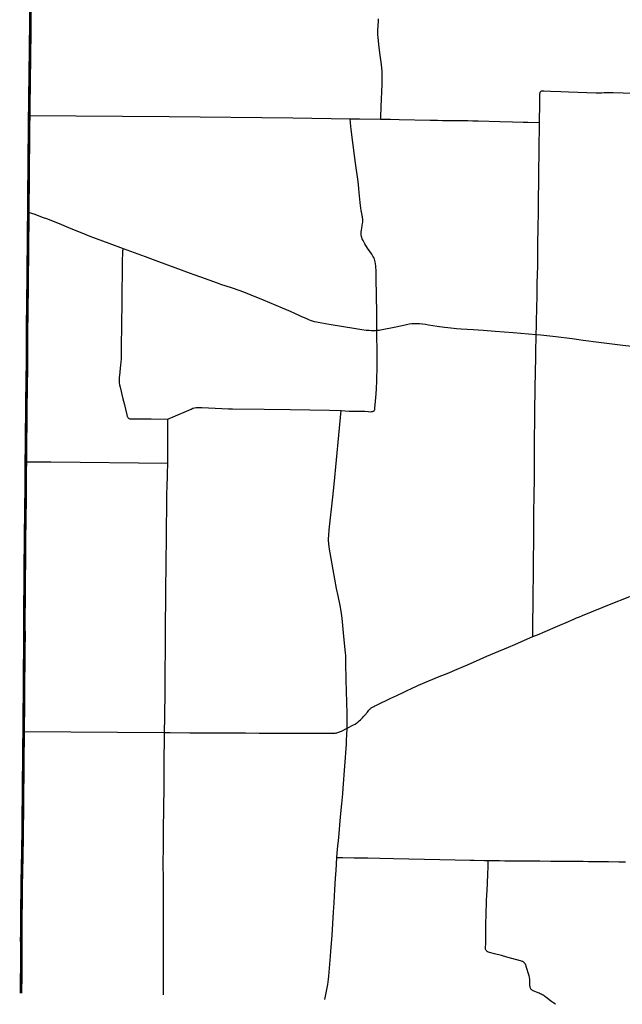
# Model space of a CAD drawing. Extents: x 1410746 to 1533160, y 578873 to 704954.
# Tile 1 of 227: x 1410746 to 1423795, y 584752 to 606067. Entities that reach past the tile are written whole.
import ezdxf

# ---------------------------------------------------------------- set-up
doc = ezdxf.new("R2010")
doc.units = 0
doc.header["$MEASUREMENT"] = 0
doc.layers.add('MC_STREETS', color=254, linetype='CONTINUOUS')

msp = doc.modelspace()

# ---------------------------------------------------------------- linework, layer by layer
at = {"layer": 'MC_STREETS'}
for p, q in [((1413951.777725, 596463.2843), (1413956.3839, 597422.078075)), ((1410832.2501, 590656.43755), (1413881.3635, 590636.66635))]:
    msp.add_line(p, q, dxfattribs=at)
at = {"layer": 'MC_STREETS', "const_width": 60}
for points in [[(1410951.125175, 603993.562475), (1410972.571475, 605608.17575), (1410979.0001, 606242.74995), (1410981.928025, 606747.701075), (1410986.4515, 607385.527725)], [(1410932.5001, 601903.625), (1410940.387, 602918.788275), (1410951.125175, 603993.562475)], [(1410878.37505, 596496.62495), (1410888.36575, 597442.430825), (1410891.819875, 597840.220375), (1410904.375075, 598640.437475), (1410903.205775, 599071.49435), (1410903.000875, 599207.8721), (1410903.6502, 599282.7413), (1410915.291375, 600138.5456), (1410932.5001, 601903.625)], [(1410832.2501, 590656.43755), (1410838.56415, 591522.5985), (1410842.99695, 592104.222575), (1410844.4172, 592272.5808), (1410849.364175, 592622.62325), (1410849.08705, 592765.5352), (1410848.3399, 593085.080575), (1410848.381175, 593233.54535), (1410850.01035, 593497.076175), (1410854.82415, 593948.4773), (1410859.793125, 594710.660225), (1410860.87765, 594876.758475), (1410870.04165, 595413.724325), (1410875.477825, 596000.4427), (1410878.37505, 596496.62495)], [(1410827.680525, 590351.3763), (1410828.90225, 590463.4136), (1410829.26165, 590495.93245), (1410829.541875, 590510.983725), (1410832.2501, 590656.43755)], [(1410776.0575, 584992.87425), (1410775.8122, 585114.070275), (1410777.316625, 585242.949175), (1410778.9267, 585402.27205), (1410780.4307, 585744.735325), (1410778.776175, 586162.753875), (1410780.1251, 586444.24995), (1410789.40385, 587322.85945), (1410791.027675, 587456.505925), (1410799.42245, 587831.985175), (1410803.250075, 588003.187475), (1410811.23035, 588543.14365), (1410812.393125, 588689.16145), (1410815.693475, 589130.7985), (1410818.14375, 589353.48755), (1410819.97435, 589517.99865), (1410824.073375, 590020.5874), (1410826.458975, 590239.356325), (1410827.680525, 590351.3763)]]:
    msp.add_lwpolyline(points, dxfattribs=at)
at = {"layer": 'MC_STREETS'}
for points in [[(1418559.90925, 603914.277925), (1418566.95975, 603940.72145), (1418569.1215, 603962.5344), (1418574.89545, 604177.3637), (1418593.404925, 604668.443425), (1418596.953375, 604808.767575), (1418597.079775, 604864.37315), (1418595.9117, 604910.330075), (1418593.503025, 604946.424475), (1418577.378375, 605099.42745), (1418546.755075, 605350.3843), (1418523.776275, 605532.7259), (1418505.2867, 605688.19465), (1418501.901275, 605734.809225), (1418500.5992, 605766.059225), (1418500.083525, 605798.406), (1418501.640875, 605835.06965), (1418513.49015, 606041.865), (1418515.44295, 606084.2884)], [(1422003.2006, 603842.2118), (1422005.52205, 603949.08915), (1422009.6887, 604156.72805), (1422010.38315, 604227.21415), (1422012.062525, 604456.556875), (1422012.65965, 604469.29555), (1422014.05295, 604480.6409), (1422015.844325, 604490.1949), (1422019.427075, 604500.346), (1422024.005025, 604508.5067), (1422029.578175, 604515.47315), (1422037.53985, 604521.4444), (1422048.68615, 604525.823325), (1422061.225775, 604527.41565), (1422076.751, 604528.211825), (1422093.4705, 604528.012775), (1422240.3631, 604520.847275), (1422461.1001, 604510.8952), (1422630.620925, 604504.56055), (1423228.42715, 604483.7161), (1423266.0238, 604482.83035), (1423295.880025, 604482.83035), (1423345.2423, 604484.22365), (1423401.163675, 604487.2981), (1423452.52565, 604488.60255), (1423596.631675, 604487.408325), (1424245.307825, 604470.489775)], [(1410951.125175, 603993.562475), (1413984.53885, 603969.37875), (1416663.8961, 603940.39515), (1417902.28535, 603923.45975)], [(1417902.28535, 603923.45975), (1418104.345525, 603922.679475), (1418559.90925, 603914.277925)], [(1418481.29785, 599342.562325), (1418482.014725, 599427.7997), (1418479.90415, 599642.79895), (1418476.948775, 599805.717575), (1418474.10005, 599999.6017), (1418472.763425, 600159.206375), (1418467.262775, 600399.782), (1418461.98425, 600611.570625), (1418456.52855, 600737.017875), (1418453.00035, 600782.27075), (1418446.319575, 600825.04165), (1418439.3629, 600855.067175), (1418430.0752, 600881.499875), (1418423.140175, 600899.5018), (1418413.429225, 600919.385625), (1418395.2334, 600950.7471), (1418371.016575, 600990.25425), (1418277.85305, 601124.1572), (1418221.701275, 601210.9897), (1418181.073725, 601286.191975), (1418165.483525, 601320.776225), (1418154.81985, 601348.696125), (1418146.94845, 601375.462475), (1418141.423875, 601406.55), (1418139.07545, 601441.212), (1418140.91895, 601474.326125), (1418145.61775, 601509.199725), (1418154.471075, 601553.8207), (1418164.13215, 601609.718225), (1418172.219725, 601657.99865), (1418174.4133, 601681.268275), (1418175.94185, 601699.81615), (1418176.351625, 601718.752125), (1418175.611475, 601736.6202), (1418174.276825, 601753.04405), (1418172.379175, 601769.48005), (1418167.6679, 601799.092525), (1418162.29095, 601823.983225), (1418151.4665, 601870.4874), (1418138.5177, 601935.98235), (1418130.682425, 601990.43695), (1418124.48885, 602042.670125), (1418119.17425, 602109.4574), (1418098.84555, 602328.494675), (1418089.9279, 602411.026025), (1418073.459425, 602561.12185), (1418021.23775, 602959.37105), (1417999.51765, 603127.068225), (1417926.512475, 603691.44255), (1417909.521275, 603836.22705), (1417902.28535, 603923.45975)], [(1418559.90925, 603914.277925), (1418671.977925, 603912.582725), (1418772.2064, 603910.415075), (1418966.5167, 603908.4), (1419634.049175, 603893.979425), (1419714.27275, 603891.5188), (1419795.3405, 603889.04045), (1419898.963325, 603887.5329), (1420030.755725, 603886.146425), (1420150.72365, 603885.01585), (1420329.564825, 603884.0736), (1420448.10135, 603881.882325), (1420556.783875, 603879.903975), (1420673.068075, 603877.76225), (1421141.168525, 603862.94305), (1421420.6998, 603855.1045), (1421646.7771, 603850.24065), (1421752.9104, 603847.59335), (1422003.2006, 603842.2118)], [(1421930.472075, 599253.2492), (1421934.19055, 599439.34035), (1421937.9317, 599587.176675), (1421941.845725, 599769.256025), (1421950.252525, 600147.24675), (1421954.347025, 600363.93365), (1421962.464125, 600728.45065), (1421963.709525, 600838.814925), (1421968.987725, 601202.300075), (1421973.7105, 601579.27735), (1421978.964425, 601889.207175), (1421980.7423, 602024.334525), (1421983.81875, 602167.449075), (1421987.009675, 602577.977775), (1421988.21835, 602804.563625), (1421990.5205, 602950.974075), (1421991.33545, 603028.194075), (1421995.05495, 603253.632925), (1421996.520475, 603400.4256), (1422000.412875, 603673.223625), (1422003.2006, 603842.2118)], [(1410932.5001, 601903.625), (1411072.345475, 601853.839125), (1411235.557425, 601794.518725), (1411345.341975, 601752.4007), (1411652.5507, 601630.906175), (1411852.46925, 601549.6547), (1412094.7893, 601449.260225), (1412264.354575, 601383.9782), (1412675.357375, 601229.2577), (1412983.018825, 601115.0565)], [(1412983.018825, 601115.0565), (1412978.976525, 601097.656925), (1412975.818725, 601082.0595), (1412973.49785, 601066.079875), (1412971.322975, 601043.9031), (1412969.491625, 600998.766375), (1412967.543475, 600870.929025), (1412966.01755, 600594.800325), (1412963.4129, 600488.472775), (1412960.6068, 600282.68775), (1412956.943425, 600063.44115), (1412955.3017, 599833.584975), (1412951.7036, 599578.632725), (1412949.521525, 599388.500225), (1412949.11995, 599318.5578), (1412946.462475, 599132.443325), (1412944.118325, 599012.26575), (1412943.534, 598933.947675), (1412939.982175, 598719.799475), (1412937.527125, 598659.010225), (1412931.39065, 598584.4569), (1412923.922175, 598526.3271), (1412904.861825, 598363.159775), (1412899.802125, 598325.015825), (1412896.704375, 598260.596975), (1412896.694525, 598234.365725), (1412898.382525, 598208.46125), (1412905.835925, 598162.757275), (1412918.730575, 598108.19045), (1412981.814775, 597861.98295), (1413008.24745, 597756.4789), (1413069.0646, 597509.59225), (1413076.0157, 597479.565725), (1413080.806375, 597466.70945), (1413087.029125, 597454.914875), (1413094.128175, 597444.558575), (1413109.66785, 597433.65375), (1413116.636675, 597430.22265), (1413129.792825, 597426.2919), (1413140.1806, 597424.607825), (1413179.316675, 597423.388675), (1413321.08705, 597425.7581), (1413529.575475, 597425.578975), (1413590.9671, 597424.2394), (1413956.3839, 597422.078075)], [(1412983.018825, 601115.0565), (1413463.95455, 600937.32555), (1413748.97465, 600830.91435), (1414108.943075, 600699.19085), (1414438.461125, 600579.0661), (1414517.028875, 600551.850925), (1414660.157525, 600501.00555), (1415024.061325, 600368.480875), (1415097.594, 600342.8346), (1415326.92065, 600265.70715), (1415511.52065, 600204.49205), (1415627.482375, 600160.801175), (1415750.920125, 600111.118875), (1416016.71585, 600000.77985), (1416427.157275, 599831.19555), (1416600.270125, 599759.6724), (1416695.132475, 599717.173125), (1416835.4196, 599651.828775), (1416953.9725, 599597.52245), (1416997.794925, 599578.719675), (1417036.61965, 599563.30435), (1417080.8105, 599548.50155), (1417123.085675, 599536.290625), (1417170.17155, 599525.068525), (1417211.97035, 599516.875625), (1417449.45315, 599477.481025), (1418022.6459, 599381.2696), (1418155.725675, 599360.172525), (1418250.393125, 599347.5584), (1418313.109225, 599342.55775), (1418356.450675, 599340.527225), (1418413.3636, 599340.75295), (1418447.741175, 599341.102375), (1418481.29785, 599342.562325)], [(1418481.29785, 599342.562325), (1418504.443475, 599344.6122), (1418533.26035, 599348.360875), (1418561.819025, 599353.207975), (1418892.620525, 599421.107125), (1419092.4223, 599463.058825), (1419153.255175, 599475.224475), (1419181.53235, 599480.078475), (1419234.362625, 599486.952475), (1419266.831725, 599490.25855), (1419291.643025, 599491.18015), (1419323.5022, 599492.313675), (1419362.0799, 599491.48035), (1419406.8134, 599488.692625), (1419466.986825, 599483.385875), (1419529.921425, 599475.4689), (1419597.861575, 599464.5296), (1419789.300825, 599432.344625), (1419941.490475, 599409.022825), (1420013.6944, 599399.8142), (1420079.492175, 599394.0232), (1420203.250775, 599384.796175), (1420305.076375, 599377.50025), (1420568.6444, 599358.703375), (1420782.394625, 599342.07545), (1421043.16315, 599324.072225), (1421430.76505, 599295.692025), (1421930.472075, 599253.2492)], [(1417705.414425, 597603.453975), (1417882.525425, 597593.996275), (1418078.612975, 597593.75875), (1418220.239325, 597589.600625), (1418288.841875, 597583.015325), (1418347.409025, 597581.3841), (1418368.858775, 597583.105875), (1418387.5159, 597585.9812), (1418400.2593, 597588.984475), (1418407.925625, 597591.73315), (1418416.1871, 597595.9264), (1418422.782225, 597601.24855), (1418429.19035, 597610.947025), (1418433.392775, 597622.878775), (1418435.624075, 597634.853475), (1418438.3337, 597655.925625), (1418454.032825, 597808.6038), (1418465.023625, 597965.0267), (1418471.86875, 598073.084225), (1418477.69945, 598251.47855), (1418483.457625, 598569.776475), (1418485.2201, 598898.726275), (1418485.670875, 598932.598925), (1418482.83165, 599192.061975), (1418481.213225, 599299.573575), (1418481.29785, 599342.562325)], [(1421854.371175, 592710.86005), (1421854.2232, 592769.5197), (1421857.4873, 592960.72045), (1421858.411175, 593043.03785), (1421864.039125, 593383.561125), (1421868.102775, 593743.063025), (1421868.558475, 593934.688625), (1421870.493175, 594195.139875), (1421872.16935, 594391.11095), (1421872.827175, 594447.9317), (1421876.9292, 594704.328825), (1421877.845525, 594799.3982), (1421880.25825, 595108.29455), (1421881.4505, 595386.613875), (1421882.468875, 595499.53295), (1421884.7471, 595657.966025), (1421888.3875, 595879.762175), (1421891.095825, 596018.8764), (1421892.504625, 596071.309375), (1421893.326475, 596109.545825), (1421892.3747, 596327.4332), (1421894.2159, 596544.167675), (1421894.672925, 596814.488), (1421894.869775, 596902.286375), (1421896.8514, 597099.344375), (1421900.084975, 597289.08875), (1421900.2897, 597390.3671), (1421901.802825, 597631.15435), (1421903.455375, 597773.570725), (1421905.1624, 597892.3044), (1421908.183725, 598032.869425), (1421915.9347, 598498.312375), (1421920.2165, 598697.506875), (1421923.160075, 598847.546275), (1421925.172525, 598980.48235), (1421927.68565, 599123.6087), (1421930.472075, 599253.2492)], [(1421930.472075, 599253.2492), (1422033.370475, 599243.386675), (1422353.462675, 599206.634775), (1422708.606325, 599162.2123), (1422949.110775, 599131.9125), (1423288.518225, 599089.292825), (1423808.015225, 599023.51015), (1424000.18905, 598998.99215), (1424103.026775, 598986.2248), (1424394.94155, 598949.00865), (1424624.772775, 598920.04645)], [(1413956.3839, 597422.078075), (1413983.740825, 597429.96475), (1414019.97025, 597446.231025), (1414457.215675, 597638.521125), (1414494.865525, 597653.629325), (1414529.179875, 597664.698475), (1414564.417575, 597670.796975), (1414596.148225, 597673.000325), (1414624.18255, 597672.409825), (1414691.729, 597669.116875), (1415269.846275, 597642.323925), (1415307.855725, 597641.132675), (1415353.824925, 597640.4573), (1416041.779, 597635.9187), (1416599.664075, 597630.937575), (1417457.804175, 597613.761975), (1417705.414425, 597603.453975)], [(1417835.755425, 590727.2192), (1417834.0034, 590782.910175), (1417834.110725, 590835.502825), (1417837.58785, 591054.573), (1417827.375275, 591285.77695), (1417813.5131, 591777.91735), (1417806.67945, 592139.112825), (1417807.21095, 592228.725525), (1417805.10235, 592300.543275), (1417801.95965, 592363.63995), (1417768.3823, 592713.027375), (1417726.51295, 593108.864175), (1417707.018575, 593262.667675), (1417684.640325, 593387.3879), (1417639.8855, 593597.84515), (1417608.602425, 593753.72575), (1417531.96315, 594157.2384), (1417447.07355, 594648.004475), (1417437.512225, 594726.90655), (1417434.747125, 594794.3667), (1417434.291425, 594825.344675), (1417436.974825, 594910.17455), (1417445.319625, 595022.206475), (1417527.218725, 595733.0561), (1417555.431925, 596007.876425), (1417705.414425, 597603.453975)], [(1410878.37505, 596496.62495), (1411422.85135, 596494.87675), (1413951.777725, 596463.2843)], [(1413881.3635, 590636.66635), (1413889.664325, 590978.5889), (1413890.40515, 591167.6584), (1413892.688925, 591337.020925), (1413897.46255, 591879.035925), (1413898.699425, 592077.93185), (1413899.77455, 592308.16335), (1413900.02585, 592384.3023), (1413902.168575, 592650.579325), (1413902.602625, 592735.0936), (1413904.2742, 592824.682), (1413905.63345, 592964.5541), (1413911.2929, 593534.2393), (1413912.0957, 593816.576), (1413916.938225, 594180.798375), (1413925.27285, 594989.42505), (1413927.77645, 595207.603075), (1413930.505125, 595371.491525), (1413932.96115, 595587.48455), (1413935.568425, 595836.264225), (1413937.748225, 595923.29095), (1413945.382725, 596234.6253), (1413951.777725, 596463.2843)], [(1421854.371175, 592710.86005), (1421956.70955, 592752.37965), (1422122.51565, 592823.139675), (1422390.712275, 592937.97115), (1422631.03005, 593040.652375), (1422693.894425, 593068.08505), (1422747.643975, 593090.977075), (1422804.241325, 593115.2654), (1422866.80025, 593141.6118), (1422931.8864, 593167.5399), (1423554.666975, 593418.68835), (1423924.1659, 593567.0693), (1423987.56735, 593593.400275), (1424047.5656, 593618.711575), (1424226.362825, 593691.392875), (1424232.0426, 593693.457175), (1424243.4179, 593698.314425), (1424398.06325, 593761.67685), (1424552.426125, 593825.046475)], [(1417835.755425, 590727.2192), (1417975.667225, 590801.2754), (1418007.7495, 590819.721975), (1418044.070025, 590843.4415), (1418070.84215, 590862.985175), (1418098.84775, 590886.203825), (1418125.375025, 590909.66335), (1418147.390875, 590932.22055), (1418169.406725, 590956.58235), (1418193.948975, 590982.748725), (1418219.393525, 591012.704725), (1418275.15495, 591078.210875), (1418308.53965, 591116.828825), (1418324.059, 591133.972325), (1418337.232425, 591147.14575), (1418349.14265, 591158.15365), (1418359.704925, 591167.8743), (1418368.586475, 591174.60425), (1418383.4296, 591183.5982), (1418397.685775, 591192.440625), (1418415.912, 591202.546275), (1418434.138225, 591211.7496), (1418469.868875, 591228.8931), (1418786.39175, 591376.146625), (1418912.24155, 591437.18905), (1419064.116225, 591511.309475), (1419149.4832, 591552.655675), (1419215.002125, 591582.7919), (1419384.53095, 591657.97075), (1419831.929225, 591845.812725), (1420004.064625, 591916.906475), (1420216.2839, 592004.35325), (1420352.7974, 592062.253075), (1420440.415325, 592100.440675), (1420717.085475, 592222.89605), (1420861.095875, 592285.656475), (1421038.439625, 592360.656475), (1421331.408375, 592484.093975), (1421465.81125, 592542.152375), (1421675.679225, 592632.7919), (1421854.371175, 592710.86005)], [(1413858.777325, 584956.6587), (1413859.5827, 586819.72615), (1413857.822525, 586997.555525), (1413857.8911, 587517.812025), (1413856.199175, 587737.537975), (1413861.573175, 588229.6259), (1413862.8901, 588535.631525), (1413873.320525, 589453.50765), (1413872.227675, 589907.482775), (1413881.3635, 590636.66635)], [(1413881.3635, 590636.66635), (1414005.9088, 590636.43865), (1414431.150875, 590629.477075), (1414889.60595, 590626.247475), (1415243.057425, 590628.001), (1415389.761175, 590627.858675), (1415633.483025, 590625.48265), (1415929.649175, 590624.804625), (1416325.99535, 590619.50935), (1416390.615025, 590619.966925), (1416534.612775, 590619.392125), (1416742.311175, 590619.2576), (1416983.8202, 590618.7563), (1417212.089775, 590618.544025), (1417437.824225, 590618.3885), (1417482.7773, 590619.19465), (1417506.684025, 590619.3859), (1417529.82575, 590620.150925), (1417557.557575, 590621.68095), (1417580.50805, 590623.976), (1417597.7209, 590627.036075), (1417614.7425, 590630.478625), (1417634.61025, 590634.89275), (1417657.0096, 590642.336375), (1417674.3618, 590648.60465), (1417691.9999, 590656.238175), (1417718.0196, 590668.538175), (1417835.755425, 590727.2192)], [(1417614.929525, 587930.20065), (1417629.720975, 588110.362125), (1417653.39335, 588365.829375), (1417694.549125, 588809.289275), (1417719.596575, 589093.074375), (1417739.947825, 589312.0487), (1417750.1591, 589429.052825), (1417820.06415, 590384.6316), (1417825.163025, 590480.664375), (1417830.28565, 590580.943875), (1417835.755425, 590727.2192)], [(1417355.34895, 584859.194175), (1417417.600175, 585183.0913), (1417427.26715, 585238.988175), (1417435.064725, 585299.661275), (1417443.1674, 585361.421), (1417455.727075, 585537.8465), (1417475.02985, 585791.36305), (1417482.5994, 585893.57415), (1417508.86805, 586247.493375), (1417541.945725, 586746.63115), (1417553.600575, 586946.393225), (1417570.2941, 587235.6702), (1417585.791125, 587482.711375), (1417596.775025, 587651.520425), (1417614.929525, 587930.20065)], [(1417614.929525, 587930.20065), (1417739.73045, 587927.498225), (1417987.6968, 587924.680975), (1418287.21, 587920.387025), (1418548.080525, 587914.74595), (1418843.046475, 587908.735125), (1419170.652775, 587900.20135), (1419515.146525, 587890.578675), (1419844.1931, 587883.4796), (1420173.826625, 587877.465175), (1420502.88895, 587871.103), (1420590.2372, 587869.9501), (1420811.12785, 587866.2864), (1420893.976425, 587865.595775)], [(1421710.80715, 585586.74355), (1421704.259625, 585601.8242), (1421696.70125, 585617.77655), (1421690.142525, 585629.116675), (1421678.6842, 585645.002075), (1421669.048775, 585654.6375), (1421654.46545, 585666.616675), (1421636.236275, 585677.554175), (1421614.10085, 585686.408325), (1421590.142525, 585693.7), (1421297.173775, 585772.60625), (1421177.3821, 585806.98125), (1421025.260275, 585848.028275), (1420921.310625, 585874.28695), (1420901.128325, 585879.929325), (1420883.3717, 585885.8875), (1420871.83145, 585891.43105), (1420861.414775, 585899.460575), (1420853.602275, 585907.490075), (1420846.223825, 585918.5578), (1420840.36445, 585930.059525), (1420835.2196, 585944.308325), (1420833.6321, 585958.804175), (1420833.111275, 585979.116675), (1420836.4967, 586069.48125), (1420841.705025, 586403.595825), (1420843.267525, 586469.48125), (1420856.02795, 586965.314575), (1420857.330025, 587005.158325), (1420862.27795, 587105.158325), (1420873.871375, 587355.233125), (1420884.28805, 587591.691475), (1420889.235975, 587707.8373), (1420893.976425, 587865.595775)], [(1420893.976425, 587865.595775), (1421016.00735, 587865.155175), (1421087.8691, 587864.70175), (1421138.02285, 587863.986875), (1421254.630575, 587860.38485), (1421487.68195, 587858.651575), (1421563.7615, 587857.744425), (1421753.968475, 587855.84155), (1421989.312825, 587855.88485), (1422005.9496, 587856.25625), (1422248.5797, 587854.323825), (1422483.352525, 587854.0197), (1422786.535975, 587850.064325), (1422840.6415, 587849.632225), (1422923.2086, 587848.954425), (1422951.098625, 587848.356), (1423061.83725, 587847.0745), (1423282.7515, 587844.524625), (1423496.3564, 587842.8619), (1423719.7982, 587839.897675), (1423864.335325, 587837.5312)], [(1422346.1372, 584752.20585), (1422311.019025, 584775.27625), (1422271.101275, 584803.0978), (1422241.876, 584824.86365), (1422210.041725, 584849.78185), (1422167.825375, 584882.7464), (1422140.74205, 584904.6214), (1422119.387875, 584920.5068), (1422099.97095, 584934.842425), (1422079.0233, 584948.110975), (1422056.36705, 584960.8714), (1422036.8358, 584971.02765), (1422013.658725, 584981.704725), (1421993.606625, 584990.5589), (1421969.908725, 585000.1943), (1421899.596225, 585027.798475), (1421864.17955, 585044.72555), (1421848.814975, 585053.3193), (1421833.189975, 585063.735975), (1421823.033725, 585073.110975), (1421812.877475, 585086.91305), (1421805.5858, 585101.235975), (1421800.377475, 585117.90265), (1421796.99205, 585134.5693), (1421794.908725, 585154.10055), (1421793.86705, 585184.3089), (1421793.50415, 585236.2326), (1421793.0858, 585260.610975), (1421791.783725, 585280.66305), (1421789.9608, 585299.41305), (1421786.575375, 585322.329725), (1421782.669125, 585342.90265), (1421776.861275, 585370.002075), (1421770.863575, 585391.42695), (1421723.091175, 585551.23425), (1421716.1842, 585572.345825), (1421710.80715, 585586.74355)]]:
    msp.add_lwpolyline(points, dxfattribs=at)

doc.saveas('drawing.dxf')
